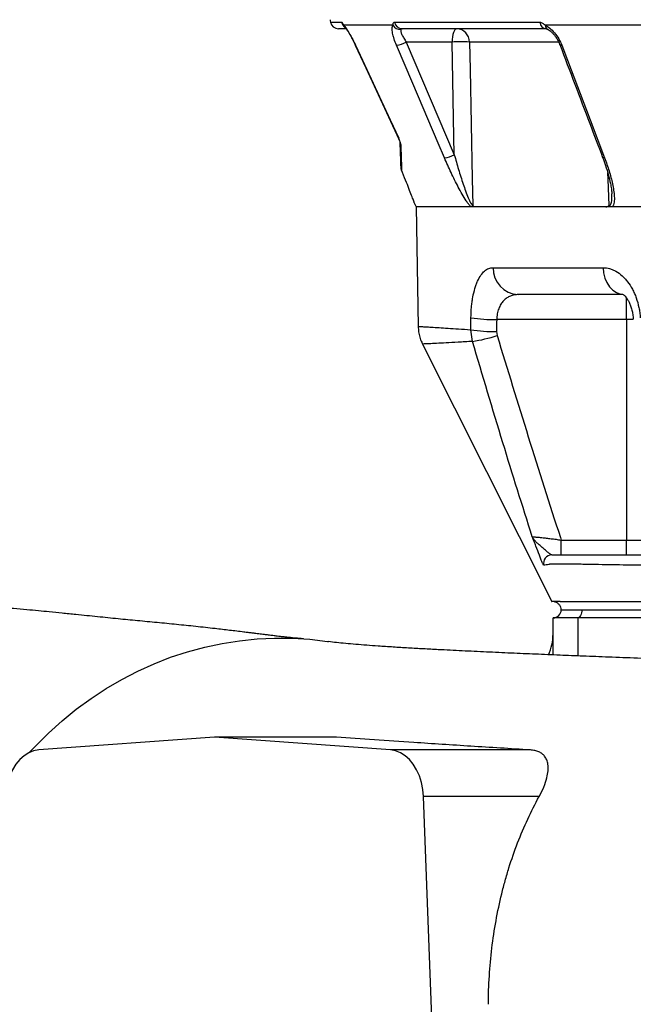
# Model space of a CAD drawing. Header units: millimetres. Extents: x 1279 to 5058, y 766 to 6162.
# Tile 7 of 16: x 3209 to 3657, y 1566 to 2285. Entities that reach past the tile are written whole.
import ezdxf

# ---------------------------------------------------------------- set-up
doc = ezdxf.new("R2010")
doc.units = ezdxf.units.MM
doc.header["$LTSCALE"] = 2

msp = doc.modelspace()

# ---------------------------------------------------------------- linework, layer by layer
at = {"color": 8, "linetype": 'Continuous', "lineweight": 25}
for p, q in [((3436.16, 2282.62), (3444.34, 2282.62)), ((3454.41, 2265.88), (3454.32, 2265.89)), ((3602.59, 2268.21), (3537.69, 2268.21)), ((3652.4, 2065.6), (3652.4, 2081.61)), ((3657.24, 2065.6), (3652.4, 2065.6)), ((3616.72, 1847.86), (3616.72, 1820.13))]:
    msp.add_line(p, q, dxfattribs=at)
at = {"color": 7, "linetype": 'Continuous', "lineweight": 25}
for p, q in [((3481.77, 2280.46), (3445.88, 2280.46)), ((3482.97, 2282.62), (3589.1, 2282.62)), ((3691.01, 2280.46), (3592.96, 2280.46)), ((3447.33, 2277.86), (3442.03, 2277.86)), ((3593.67, 2277.86), (3488.44, 2277.86)), ((3524.95, 2268.21), (3491.54, 2268.21)), ((3491.54, 2268.21), (3526.62, 2185.95)), ((3497.76, 2149.92), (3498.72, 2147.86)), ((3498.72, 2147.86), (3500.24, 2060.69)), ((4758.72, 2147.86), (3498.72, 2147.86)), ((3554.89, 2103.51), (3635.32, 2103.51)), ((3649.79, 2083.86), (3573.12, 2083.86)), ((3538.65, 2058.22), (3538.77, 2067)), ((3652.4, 2065.6), (3557.54, 2065.6)), ((3652.4, 2065.6), (3652.4, 1904.73)), ((3539.88, 2049.69), (3538.65, 2058.22)), ((3557.42, 2056.82), (3557.83, 2053.98)), ((3604.63, 1904.73), (3652.4, 1904.73)), ((3604.63, 1893.86), (3604.63, 1904.73)), ((3652.4, 1904.73), (3703.54, 1904.73)), ((3652.4, 1893.86), (3652.4, 1904.73)), ((3616.72, 1847.86), (3598.72, 1847.86)), ((3598.72, 1820.86), (3598.72, 1847.86)), ((3604.72, 1853.86), (3619.72, 1853.86)), ((4110.72, 1847.86), (3616.72, 1847.86)), ((3619.72, 1853.86), (3799.76, 1853.86)), ((3351.55, 1760.86), (3223.11, 1751.52)), ((3479.99, 1751.52), (3351.55, 1760.86)), ((3440.46, 1760.86), (3351.55, 1760.86)), ((3582.14, 1751.52), (3479.99, 1751.52)), ((3510.65, 1545.86), (3504.1, 1717.51)), ((3588.55, 1717.51), (3504.1, 1717.51))]:
    msp.add_line(p, q, dxfattribs=at)
at = {"color": 7, "linetype": 'Continuous', "lineweight": 25, "flags": 128}
for points in [[(3528.37, 2277.86), (3527.72, 2277.67), (3527.09, 2277.13), (3526.51, 2276.24), (3526, 2275.05), (3525.57, 2273.59), (3525.25, 2271.93), (3525.04, 2270.11), (3524.95, 2268.21)], [(3454.32, 2265.89), (3461.98, 2249.43), (3486.19, 2197.41)], [(3454.41, 2265.88), (3459.47, 2255.01), (3479.7, 2211.53), (3486.02, 2197.96)], [(3519.44, 2183.63), (3514.81, 2194.5), (3496.27, 2237.97), (3484.38, 2265.88)], [(3526.62, 2185.95), (3526.08, 2212.52), (3524.95, 2268.21)], [(3537.69, 2268.21), (3538.09, 2248.23), (3539.73, 2168.32), (3540.12, 2149.08)], [(3605.11, 2265.88), (3609.24, 2255.01), (3625.76, 2211.53), (3636.37, 2183.63)], [(3503.42, 2047.75), (3550.08, 1954.77), (3597.71, 1859.86)], [(3619.72, 1853.86), (3619.66, 1852.69), (3619.49, 1851.56), (3619.21, 1850.52), (3618.84, 1849.62), (3618.38, 1848.87), (3617.87, 1848.31), (3617.3, 1847.97), (3616.72, 1847.86)], [(3216.49, 1749.78), (3220.68, 1754.27), (3230.24, 1763.79), (3240.21, 1772.79), (3250.57, 1781.22), (3261.3, 1789.08), (3272.37, 1796.35), (3283.74, 1803), (3295.41, 1809.03), (3307.33, 1814.41), (3319.47, 1819.13), (3331.81, 1823.19), (3344.32, 1826.56), (3356.97, 1829.26), (3369.72, 1831.25), (3382.54, 1832.55), (3395.41, 1833.15), (3408.28, 1833.05), (3421.14, 1832.25), (3433.95, 1830.74), (3434.69, 1830.63)], [(3223.11, 1751.52), (3219.41, 1750.87), (3215.82, 1749.45), (3212.41, 1747.32), (3209.26, 1744.5), (3206.43, 1741.06), (3204, 1737.07), (3201.99, 1732.62), (3200.47, 1727.81), (3199.47, 1722.74), (3198.99, 1717.51)], [(3504.1, 1717.51), (3503.63, 1722.74), (3502.62, 1727.81), (3501.1, 1732.62), (3499.1, 1737.07), (3496.66, 1741.06), (3493.84, 1744.5), (3490.69, 1747.32), (3487.28, 1749.45), (3483.69, 1750.87), (3479.99, 1751.52)]]:
    msp.add_lwpolyline(points, dxfattribs=at)
at = {"color": 8, "linetype": 'Continuous', "lineweight": 25, "flags": 128}
for points in [[(3605.11, 2265.88), (3604.46, 2265.89), (3603.98, 2266), (3603.71, 2266.2), (3603.66, 2266.29)], [(3636.37, 2183.63), (3635.71, 2183.64), (3635.23, 2183.75), (3634.95, 2183.95), (3634.9, 2184.03)], [(3639.79, 2149.08), (3638.88, 2167.83), (3638.64, 2172.83)], [(3635.32, 2103.51), (3635.66, 2099.66), (3636.59, 2095.96), (3638.05, 2092.57), (3640.01, 2089.59), (3642.37, 2087.16), (3645.06, 2085.35), (3647.97, 2084.23), (3649.84, 2083.91)]]:
    msp.add_lwpolyline(points, dxfattribs=at)
at = {"color": 7, "linetype": 'Continuous', "lineweight": 25}
for centre, radius, start, end in [((3445.95, 2284.68), 10, 181, 191.89421), ((3442.03, 2283.86), 6, 191.89421, 270), ((3487.27, 2283.7), 6.38, 210.49099, 272.24859), ((3488.59, 2283.56), 5.71, 189.48312, 268.46259), ((3594.23, 2282.97), 5.14, 183.84334, 263.8412), ((3528.04, 2268.21), 9.65, 359.95855, 88.0028), ((3481.93, 2285.64), 19.91, 277.07935, 298.89233), ((3531.32, 2130.7), 137.65, 87.34933, 92.65067), ((3477.13, 2193.18), 10, 22.96889, 25.15427), ((3490.56, 2194.9), 3.49, 182.0768, 208.75637), ((3517.03, 2203.29), 19.81, 276.99336, 298.93861), ((3574.02, 2102.98), 19.14, 178.42194, 267.30183), ((3556.27, 2175.54), 109.94, 260.84202, 270.66165), ((3556.13, 2166.57), 109.75, 260.83331, 270.67424), ((3523.77, 2156.68), 108.19, 278.55909, 288.34495), ((3597.81, 1887.86), 6, 90.0862, 195.26868), ((3598.72, 1853.86), 6, 270, 0), ((3562.72, 1836.18), 36, 334.82993, 359.99167)]:
    msp.add_arc(centre, radius, start, end, dxfattribs=at)
at = {"color": 8, "linetype": 'Continuous', "lineweight": 25}
for centre, radius, start, end in [((3450.22, 2283.83), 6, 191.66032, 234.99517), ((3450.44, 2282.24), 4.9, 201.35303, 223.21782), ((3596.32, 2280.48), 3.37, 180.34803, 241.72147)]:
    msp.add_arc(centre, radius, start, end, dxfattribs=at)
at = {"color": 7, "linetype": 'Continuous', "lineweight": 25}
msp.add_ellipse((4128.72, 1009.96), major_axis=(0, 6745.63), ratio=0.08573, start_param=1.413658, end_param=1.414976, dxfattribs=at)
for points, knots in [([(3444.34, 2282.62), (3444.42, 2282.62), (3444.51, 2282.57), (3444.7, 2282.35), (3444.81, 2282.2), (3445.06, 2281.81), (3445.19, 2281.57), (3445.51, 2281.05), (3445.68, 2280.76), (3445.88, 2280.46)], [0, 0, 0, 0, 0.25, 0.25, 0.5, 0.5, 0.75, 0.75, 1, 1, 1, 1]), ([(3445.88, 2280.46), (3446.14, 2280.18), (3446.41, 2279.85), (3447.01, 2279.07), (3447.34, 2278.62), (3448.01, 2277.63), (3448.37, 2277.09), (3449.09, 2275.94), (3449.46, 2275.32), (3450.61, 2273.36), (3451.38, 2271.96), (3452.93, 2268.97), (3453.68, 2267.44), (3454.41, 2265.88)], [0, 0, 0, 0, 0.125, 0.125, 0.25, 0.25, 0.375, 0.375, 0.5, 0.5, 0.75, 0.75, 1, 1, 1, 1]), ([(3446.61, 2279.16), (3446.61, 2279.16), (3446.6, 2279.17), (3446.69, 2279.07), (3446.85, 2278.91), (3446.86, 2278.9)], [0, 0, 0, 0, 0.273281, 0.912589, 1, 1, 1, 1]), ([(3446.87, 2278.89), (3446.93, 2278.82), (3447.07, 2278.66), (3447.64, 2277.93), (3448.46, 2276.73), (3449.56, 2274.98), (3450.84, 2272.76), (3452.23, 2270.16), (3453.42, 2267.82), (3454.09, 2266.36), (3454.31, 2265.88)], [0, 0, 0, 0, 0.0707754, 0.1710481, 0.2954918, 0.4357504, 0.5883387, 0.7491498, 0.9180458, 1, 1, 1, 1]), ([(3484.38, 2265.88), (3483.71, 2267.45), (3483.14, 2268.97), (3482.42, 2271.2), (3482.21, 2271.94), (3481.84, 2273.34), (3481.69, 2274.02), (3481.44, 2275.31), (3481.35, 2275.92), (3481.24, 2277.1), (3481.22, 2277.63), (3481.25, 2278.62), (3481.3, 2279.06), (3481.47, 2279.84), (3481.6, 2280.18), (3481.77, 2280.46)], [0, 0, 0, 0, 0.25, 0.25, 0.375, 0.375, 0.5, 0.5, 0.625, 0.625, 0.75, 0.75, 0.875, 0.875, 1, 1, 1, 1]), ([(3481.77, 2280.46), (3481.82, 2280.97), (3481.91, 2281.99), (3482.51, 2282.58), (3482.89, 2282.62), (3482.97, 2282.62)], [0, 0, 0, 0, 0.445163, 0.893057, 1, 1, 1, 1]), ([(3589.1, 2282.62), (3589.41, 2282.62), (3589.72, 2282.57), (3590.36, 2282.35), (3590.68, 2282.2), (3591.32, 2281.81), (3591.64, 2281.57), (3592.29, 2281.05), (3592.62, 2280.76), (3592.96, 2280.46)], [0, 0, 0, 0, 0.25, 0.25, 0.5, 0.5, 0.75, 0.75, 1, 1, 1, 1]), ([(3592.96, 2280.46), (3594.07, 2279.84), (3596.41, 2278.55), (3599.92, 2275.03), (3603.03, 2270.67), (3604.44, 2267.43), (3605.11, 2265.88)], [0, 0, 0, 0, 0.226121, 0.476938, 0.750718, 1, 1, 1, 1]), ([(3487.52, 2277.32), (3487.45, 2277.13), (3487.43, 2276.9), (3487.45, 2276.38), (3487.5, 2276.08), (3487.66, 2275.44), (3487.77, 2275.09), (3488.05, 2274.34), (3488.22, 2273.95), (3488.59, 2273.14), (3488.8, 2272.72), (3489.26, 2271.85), (3489.52, 2271.41), (3490.31, 2270.06), (3490.9, 2269.14), (3491.54, 2268.21)], [0, 0, 0, 0, 0.125, 0.125, 0.25, 0.25, 0.375, 0.375, 0.5, 0.5, 0.625, 0.625, 0.75, 0.75, 1, 1, 1, 1]), ([(3488.44, 2277.86), (3488.23, 2277.86), (3488.04, 2277.81), (3487.72, 2277.63), (3487.58, 2277.49), (3487.52, 2277.32)], [0, 0, 0, 0, 0.5, 0.5, 1, 1, 1, 1]), ([(3593.73, 2277.85), (3593.74, 2277.85), (3593.77, 2277.85), (3594.15, 2277.77), (3594.59, 2277.56), (3594.73, 2277.5)], [0, 0, 0, 0, 0.434197, 0.823503, 1, 1, 1, 1]), ([(3594.72, 2277.48), (3594.89, 2277.41), (3595.38, 2277.21), (3596.6, 2276.39), (3598.11, 2275.06), (3599.73, 2273.27), (3601.28, 2271.11), (3602.66, 2268.72), (3603.33, 2267.08), (3603.65, 2266.28)], [0, 0, 0, 0, 0.066225, 0.199559, 0.344211, 0.496273, 0.663031, 0.835775, 1, 1, 1, 1]), ([(3603.66, 2266.29), (3610.95, 2247.09), (3621.36, 2219.67), (3631.78, 2192.26), (3634.91, 2184.03)], [0, 0, 0, 0, 0.7, 1, 1, 1, 1]), ([(3487.51, 2193.22), (3487.5, 2193.44), (3487.47, 2193.7), (3487.37, 2194.16), (3487.34, 2194.33), (3487.24, 2194.69), (3487.19, 2194.88), (3487.07, 2195.29), (3487, 2195.5), (3486.84, 2195.96), (3486.75, 2196.19), (3486.57, 2196.68), (3486.47, 2196.93), (3486.25, 2197.44), (3486.14, 2197.7), (3486.02, 2197.96)], [0, 0, 0, 0, 0.25, 0.25, 0.375, 0.375, 0.5, 0.5, 0.625, 0.625, 0.75, 0.75, 0.875, 0.875, 1, 1, 1, 1]), ([(3487.08, 2194.77), (3487.06, 2194.94), (3487.01, 2195.27), (3486.66, 2196.32), (3486.27, 2197.24), (3486.06, 2197.84), (3486.03, 2197.95), (3486.02, 2197.96)], [0, 0, 0, 0, 0.297124, 0.600329, 0.930161, 0.995201, 1, 1, 1, 1]), ([(3487.71, 2176.57), (3487.68, 2177.63), (3487.6, 2179.74), (3487.46, 2183.98), (3487.28, 2188.91), (3487.15, 2192.82), (3487.08, 2194.77)], [0, 0, 0, 0, 0.248697, 0.497404, 0.748696, 1, 1, 1, 1]), ([(3487.51, 2193.22), (3487.57, 2191.16), (3487.64, 2189.21), (3487.76, 2185.58), (3487.81, 2183.89), (3487.91, 2180.79), (3487.96, 2179.37), (3488.04, 2176.83), (3488.08, 2175.7), (3488.11, 2174.73)], [0, 0, 0, 0, 0.25, 0.25, 0.5, 0.5, 0.75, 0.75, 1, 1, 1, 1]), ([(3526.62, 2185.95), (3527.62, 2182.38), (3529.61, 2175.23), (3532.43, 2166.39), (3534.82, 2159.49), (3536.39, 2155.42), (3537.72, 2152.4), (3538.64, 2150.61), (3539.4, 2149.5), (3539.87, 2149.11), (3540.05, 2149.09), (3540.12, 2149.08)], [0, 0, 0, 0, 0.271911, 0.543612, 0.674343, 0.804791, 0.864374, 0.923566, 0.964151, 0.986793, 1, 1, 1, 1]), ([(3538.81, 2147.86), (3538.7, 2147.97), (3538.07, 2148.59), (3536.89, 2150.04), (3534.82, 2153.02), (3532.31, 2157.14), (3528.56, 2164.02), (3524.14, 2172.89), (3521.01, 2180.05), (3519.44, 2183.63)], [0, 0, 0, 0, 0.015489, 0.086289, 0.157465, 0.297792, 0.438594, 0.719076, 1, 1, 1, 1]), ([(3634.93, 2184.03), (3635.66, 2182.05), (3637.23, 2177.82), (3639.12, 2171.42), (3640.49, 2165.73), (3641.3, 2161.3), (3641.63, 2158.76), (3641.64, 2157.62), (3641.64, 2157.38)], [0, 0, 0, 0, 0.216907, 0.461612, 0.703069, 0.846893, 0.967816, 1, 1, 1, 1]), ([(3636.37, 2183.63), (3637.58, 2180.44), (3638.67, 2177.26), (3640.6, 2170.95), (3641.44, 2167.8), (3642.44, 2163.12), (3642.73, 2161.56), (3643.18, 2158.5), (3643.35, 2157), (3643.47, 2154.81), (3643.48, 2154.08), (3643.46, 2152.67), (3643.42, 2151.97), (3643.26, 2150.65), (3643.14, 2150.02), (3642.79, 2148.84), (3642.56, 2148.3), (3642.24, 2147.86)], [0, 0, 0, 0, 0.25, 0.25, 0.5, 0.5, 0.625, 0.625, 0.75, 0.75, 0.8125, 0.8125, 0.875, 0.875, 0.9375, 0.9375, 1, 1, 1, 1]), ([(3497.76, 2149.92), (3497.73, 2150.02), (3497.65, 2150.23), (3496.83, 2152.45), (3495.46, 2156.09), (3493.55, 2161.1), (3491.13, 2167.29), (3489.12, 2172.23), (3488.11, 2174.73)], [0, 0, 0, 0, 0.151167, 0.322042, 0.487725, 0.657968, 0.826825, 1, 1, 1, 1]), ([(3541.57, 2147.86), (3541.31, 2147.86), (3541.06, 2147.94), (3540.7, 2148.24), (3540.57, 2148.37), (3540.4, 2148.6), (3540.34, 2148.69), (3540.23, 2148.87), (3540.17, 2148.97), (3540.12, 2149.08)], [0, 0, 0, 0, 0.5, 0.5, 0.75, 0.75, 0.875, 0.875, 1, 1, 1, 1]), ([(3637.37, 2147.86), (3637.8, 2147.86), (3638.23, 2147.94), (3638.85, 2148.24), (3639.06, 2148.37), (3639.34, 2148.6), (3639.43, 2148.69), (3639.61, 2148.87), (3639.7, 2148.97), (3639.79, 2149.08)], [0, 0, 0, 0, 0.5, 0.5, 0.75, 0.75, 0.875, 0.875, 1, 1, 1, 1]), ([(3538.77, 2067), (3538.81, 2069.63), (3538.95, 2072.19), (3539.29, 2075.93), (3539.43, 2077.15), (3539.68, 2078.96), (3539.77, 2079.57), (3539.95, 2080.75), (3540.05, 2081.33), (3540.57, 2084.18), (3541.07, 2086.31), (3541.95, 2089.28), (3542.27, 2090.24), (3542.93, 2092.05), (3543.28, 2092.91), (3544.37, 2095.33), (3545.16, 2096.75), (3546.88, 2099.23), (3547.79, 2100.24), (3549.21, 2101.46), (3549.69, 2101.82), (3550.69, 2102.44), (3551.2, 2102.69), (3552.74, 2103.31), (3553.8, 2103.51), (3554.89, 2103.51)], [0, 0, 0, 0, 0.125, 0.125, 0.1875, 0.1875, 0.21875, 0.21875, 0.25, 0.25, 0.375, 0.375, 0.4375, 0.4375, 0.5, 0.5, 0.625, 0.625, 0.75, 0.75, 0.8125, 0.8125, 0.875, 0.875, 1, 1, 1, 1]), ([(3635.32, 2103.51), (3636.89, 2103.51), (3638.46, 2103.29), (3640.81, 2102.63), (3641.58, 2102.36), (3643.14, 2101.7), (3643.91, 2101.32), (3646.21, 2100), (3647.68, 2098.93), (3649.81, 2097.02), (3650.5, 2096.33), (3651.85, 2094.85), (3652.52, 2094.06), (3654.42, 2091.58), (3655.58, 2089.77), (3657.16, 2086.81), (3657.66, 2085.78), (3658.61, 2083.65), (3659.04, 2082.55), (3660.24, 2079.21), (3660.89, 2076.88), (3661.65, 2073.25), (3661.87, 2072.01), (3662.22, 2069.52), (3662.35, 2068.26), (3662.45, 2067)], [0, 0, 0, 0, 0.125, 0.125, 0.1875, 0.1875, 0.25, 0.25, 0.375, 0.375, 0.4375, 0.4375, 0.5, 0.5, 0.625, 0.625, 0.6875, 0.6875, 0.75, 0.75, 0.875, 0.875, 0.9375, 0.9375, 1, 1, 1, 1]), ([(3573.12, 2083.86), (3572.16, 2083.86), (3571.22, 2083.77), (3569.36, 2083.42), (3568.44, 2083.16), (3566.68, 2082.44), (3565.83, 2081.99), (3564.6, 2081.15), (3564.19, 2080.84), (3563.41, 2080.18), (3563.04, 2079.82), (3562.31, 2079.06), (3561.96, 2078.65), (3561.29, 2077.77), (3560.96, 2077.31), (3560.04, 2075.82), (3559.51, 2074.74), (3558.84, 2072.97), (3558.63, 2072.36), (3558.27, 2071.08), (3558.12, 2070.42), (3557.73, 2068.42), (3557.58, 2067.04), (3557.54, 2065.6)], [0, 0, 0, 0, 0.125, 0.125, 0.25, 0.25, 0.375, 0.375, 0.4375, 0.4375, 0.5, 0.5, 0.5625, 0.5625, 0.625, 0.625, 0.75, 0.75, 0.8125, 0.8125, 0.875, 0.875, 1, 1, 1, 1]), ([(3649.87, 2084.02), (3649.86, 2084.03), (3649.81, 2084.05), (3650.18, 2083.83), (3650.95, 2083.18), (3651.94, 2082.08), (3653.11, 2080.39), (3654.29, 2078.24), (3655.37, 2075.66), (3656.29, 2072.64), (3657, 2069.39), (3657.22, 2067.08), (3657.33, 2065.92)], [0, 0, 0, 0, 0.04425, 0.144256, 0.246135, 0.353998, 0.460485, 0.562789, 0.672437, 0.780824, 0.890363, 1, 1, 1, 1]), ([(3500.23, 2060.68), (3500.3, 2059.38), (3500.42, 2056.71), (3501.34, 2052.81), (3502.36, 2049.79), (3503.22, 2048.2), (3503.45, 2047.77)], [0, 0, 0, 0, 0.29138, 0.5965281, 0.8903524, 1, 1, 1, 1]), ([(3583.54, 1906.98), (3576.33, 1929.87), (3561.37, 1977.31), (3547.21, 2025.01), (3539.88, 2049.69)], [0, 0, 0, 0, 0.482541, 1, 1, 1, 1]), ([(3557.83, 2053.98), (3565.39, 2029.36), (3580.53, 1980.11), (3596.35, 1930.43), (3604.44, 1905.32), (3604.63, 1904.73)], [0, 0, 0, 0, 0.494039, 0.988079, 1, 1, 1, 1]), ([(3583.54, 1906.98), (3583.66, 1907.01), (3583.9, 1907.02), (3584.64, 1907.01), (3585.13, 1906.99), (3586.05, 1906.93), (3586.39, 1906.9), (3587.11, 1906.84), (3587.49, 1906.8), (3588.72, 1906.69), (3589.62, 1906.6), (3591.61, 1906.38), (3592.67, 1906.26), (3594.88, 1906), (3596.03, 1905.86), (3598.44, 1905.56), (3599.66, 1905.4), (3602.12, 1905.07), (3603.37, 1904.9), (3604.63, 1904.73)], [0, 0, 0, 0, 0.125, 0.125, 0.25, 0.25, 0.3125, 0.3125, 0.375, 0.375, 0.5, 0.5, 0.625, 0.625, 0.75, 0.75, 0.875, 0.875, 1, 1, 1, 1]), ([(3592.03, 1886.28), (3591.93, 1886.26), (3591.78, 1886.45), (3591.48, 1887), (3591.36, 1887.23), (3591.12, 1887.76), (3590.98, 1888.07), (3590.55, 1889.08), (3590.23, 1889.88), (3589.51, 1891.69), (3589.13, 1892.67), (3587.95, 1895.77), (3587.09, 1898.04), (3585.77, 1901.45), (3585.33, 1902.59), (3584.66, 1904.26), (3584.44, 1904.82), (3583.99, 1905.91), (3583.77, 1906.45), (3583.54, 1906.98)], [0, 0, 0, 0, 0.125, 0.125, 0.1875, 0.1875, 0.25, 0.25, 0.375, 0.375, 0.5, 0.5, 0.75, 0.75, 0.875, 0.875, 0.9375, 0.9375, 1, 1, 1, 1]), ([(3597.8, 1893.86), (3597.5, 1893.86), (3597.08, 1894.1), (3596.01, 1894.87), (3595.39, 1895.39), (3594.04, 1896.53), (3593.3, 1897.16), (3591.81, 1898.43), (3591.05, 1899.08), (3589.56, 1900.36), (3588.83, 1900.99), (3587.46, 1902.24), (3586.81, 1902.85), (3585.65, 1904.06), (3585.13, 1904.65), (3584.45, 1905.53), (3584.25, 1905.82), (3583.96, 1906.26), (3583.87, 1906.4), (3583.7, 1906.69), (3583.62, 1906.84), (3583.54, 1906.98)], [0, 0, 0, 0, 0.125, 0.125, 0.25, 0.25, 0.375, 0.375, 0.5, 0.5, 0.625, 0.625, 0.75, 0.75, 0.875, 0.875, 0.9375, 0.9375, 0.96875, 0.96875, 1, 1, 1, 1]), ([(3597.8, 1893.86), (3598.86, 1893.86), (3600.03, 1893.86), (3601.64, 1893.86), (3601.97, 1893.86), (3602.39, 1893.86), (3602.46, 1893.86), (3602.71, 1893.86), (3602.87, 1893.86), (3603.27, 1893.86), (3603.51, 1893.86), (3604.08, 1893.86), (3604.4, 1893.86), (3605.47, 1893.86), (3606.33, 1893.86), (3607.84, 1893.86), (3608.38, 1893.86), (3609.53, 1893.86), (3610.14, 1893.86), (3612.07, 1893.86), (3613.46, 1893.86), (3615.72, 1893.86), (3616.49, 1893.86), (3617.7, 1893.86), (3618.11, 1893.86), (3618.93, 1893.86), (3619.34, 1893.86), (3646.02, 1893.86), (3672.56, 1893.86), (3699.36, 1893.86)], [0, 0, 0, 0, 0.25, 0.25, 0.3125, 0.3125, 0.328125, 0.328125, 0.34375, 0.34375, 0.359375, 0.359375, 0.375, 0.375, 0.40625, 0.40625, 0.421875, 0.421875, 0.4375, 0.4375, 0.46875, 0.46875, 0.484375, 0.484375, 0.492188, 0.492188, 0.5, 0.5, 1, 1, 1, 1]), ([(3696.26, 1885.92), (3682.44, 1886.06), (3668.69, 1886.23), (3648.16, 1886.51), (3641.34, 1886.62), (3631.14, 1886.78), (3626.04, 1886.87), (3620.11, 1886.97), (3617.57, 1887.02), (3616.3, 1887.04), (3615.88, 1887.05), (3615.03, 1887.06), (3614.61, 1887.07), (3610.85, 1887.11), (3607.89, 1887.12), (3604.71, 1887.13), (3604.1, 1887.13), (3602.96, 1887.14), (3602.42, 1887.14), (3600.91, 1887.14), (3600.03, 1887.13), (3598.91, 1887.13), (3598.57, 1887.12), (3597.96, 1887.12), (3597.7, 1887.11), (3597, 1887.1), (3596.69, 1887.09), (3596.47, 1887.07), (3596.43, 1887.06), (3596.34, 1887.04), (3596.22, 1887.02), (3595.92, 1886.97), (3595.68, 1886.92), (3594.22, 1886.66), (3593.06, 1886.46), (3592.03, 1886.28)], [0, 0, 0, 0, 0.25, 0.25, 0.375, 0.375, 0.4375, 0.46875, 0.484375, 0.484375, 0.492187, 0.492187, 0.5, 0.5, 0.5625, 0.5625, 0.578125, 0.578125, 0.59375, 0.59375, 0.625, 0.625, 0.640625, 0.640625, 0.65625, 0.65625, 0.6875, 0.6875, 0.695312, 0.695312, 0.703125, 0.71875, 0.75, 0.75, 1, 1, 1, 1]), ([(3416.42, 1832.62), (3415.86, 1832.66), (3414.88, 1832.73), (3413.52, 1832.85), (3412.49, 1832.94), (3411.6, 1833.02), (3410.34, 1833.13), (3408.36, 1833.33), (3405.72, 1833.61), (3403.29, 1833.88), (3401.45, 1834.08), (3399.53, 1834.3), (3397.11, 1834.58), (3394.17, 1834.93), (3391.07, 1835.31), (3388.26, 1835.65), (3385.91, 1835.94), (3383.79, 1836.2), (3381.58, 1836.48), (3379.02, 1836.8), (3376.07, 1837.16), (3370.61, 1837.83), (3362.58, 1838.81), (3350.91, 1840.18), (3338.16, 1841.59), (3323.76, 1843.07), (3309.48, 1844.45), (3295.34, 1845.79), (3281.1, 1847.18), (3266.21, 1848.67), (3252.47, 1850.08), (3240.59, 1851.3), (3231.4, 1852.22), (3222.76, 1853.07), (3214.08, 1853.88), (3204.2, 1854.77), (3192.95, 1855.7), (3182.37, 1856.49), (3173.75, 1857.09), (3168.02, 1857.48), (3163.02, 1857.82), (3158.03, 1858.15), (3151.66, 1858.57), (3143.93, 1859.1), (3135.38, 1859.72), (3128.66, 1860.23), (3124.77, 1860.55), (3123.58, 1860.65)], [0, 0, 0, 0, 0.0200746, 0.0350421, 0.0448205, 0.0528542, 0.0613517, 0.0800052, 0.1032392, 0.1171288, 0.1285038, 0.138334, 0.1511569, 0.1675452, 0.1838324, 0.198359, 0.2094719, 0.2178964, 0.227089, 0.237491, 0.2491058, 0.2619331, 0.3006563, 0.3396259, 0.3894534, 0.4363552, 0.483657, 0.5313925, 0.5781249, 0.6252149, 0.6722262, 0.7008762, 0.7265606, 0.7477264, 0.7701605, 0.7950955, 0.8242869, 0.8568817, 0.873957, 0.8875592, 0.8988983, 0.9115452, 0.9259964, 0.947886, 0.9699655, 0.9907835, 1, 1, 1, 1]), ([(3603.94, 1859.86), (3603.51, 1859.86), (3602.03, 1859.86), (3600.33, 1859.86), (3599.02, 1859.86), (3599.44, 1859.86), (3597.82, 1859.86), (3597.53, 1859.86), (3597.71, 1859.86), (3597.71, 1859.86)], [0, 0, 0, 0, 0.009855, 0.03447, 0.058349, 0.246651, 0.623271, 0.999913, 1, 1, 1, 1]), ([(3599.58, 1859.84), (3599.58, 1859.84), (3599.57, 1859.84), (3599.59, 1859.82), (3599.64, 1859.8), (3599.74, 1859.77), (3599.89, 1859.72), (3600.04, 1859.68), (3600.11, 1859.66)], [0, 0, 0, 0, 0.019865, 0.15259, 0.330294, 0.530869, 0.754149, 1, 1, 1, 1]), ([(3600.11, 1859.66), (3600.73, 1859.41), (3601.98, 1858.92), (3603.39, 1857.45), (3604.28, 1855.71), (3604.38, 1854.46), (3604.43, 1853.86)], [0, 0, 0, 0, 0.256345, 0.517496, 0.769201, 1, 1, 1, 1]), ([(3603.94, 1859.86), (3604.21, 1859.86), (3604.5, 1859.86), (3605.11, 1859.86), (3605.43, 1859.86), (3605.75, 1859.86)], [0, 0, 0, 0, 0.5, 0.5, 1, 1, 1, 1]), ([(3605.75, 1859.86), (3607.55, 1859.86), (3609.73, 1859.86), (3613.36, 1859.86), (3615.26, 1859.86), (3617.26, 1859.86), (3618.61, 1859.86), (3619.29, 1859.86), (3625.36, 1859.86), (3641.55, 1859.86), (3657.75, 1859.86), (3690.18, 1859.86), (3711.83, 1859.86), (3776.84, 1859.86), (3820.29, 1859.86), (3907.42, 1859.86), (3951.09, 1859.86), (4016.74, 1859.86), (4038.65, 1859.86), (4071.55, 1859.86), (4088.01, 1859.86), (4104.48, 1859.86), (4110.32, 1859.86), (4110.66, 1859.86), (4111.35, 1859.86), (4112.4, 1859.86), (4114.94, 1859.86), (4117.25, 1859.86), (4121.99, 1859.86), (4125.33, 1859.86), (4128.67, 1859.86)], [0, 0, 0, 0, 0.015625, 0.015625, 0.023437, 0.027344, 0.027344, 0.03125, 0.03125, 0.0625, 0.125, 0.125, 0.25, 0.25, 0.5, 0.5, 0.75, 0.75, 0.875, 0.875, 0.9375, 0.96875, 0.96875, 0.970703, 0.970703, 0.972656, 0.976563, 0.984375, 0.984375, 1, 1, 1, 1]), ([(4510.82, 1787.65), (4502.51, 1787.99), (4486.23, 1788.66), (4461.42, 1789.64), (4437.17, 1790.59), (4413.51, 1791.49), (4390.58, 1792.36), (4366.67, 1793.25), (4342.03, 1794.15), (4316.89, 1795.07), (4293.37, 1795.92), (4271.52, 1796.7), (4251.42, 1797.41), (4233.11, 1798.06), (4216.63, 1798.64), (4199.41, 1799.25), (4181.17, 1799.89), (4161.64, 1800.58), (4143.1, 1801.23), (4126.83, 1801.8), (4112.16, 1802.31), (4098.11, 1802.8), (4082.44, 1803.35), (4064.87, 1803.96), (4047, 1804.59), (4029.1, 1805.22), (4012.17, 1805.81), (3995.88, 1806.38), (3981.21, 1806.9), (3968.96, 1807.33), (3958.95, 1807.68), (3950.97, 1807.96), (3944.26, 1808.2), (3938.83, 1808.39), (3934.27, 1808.55), (3928.75, 1808.75), (3921.13, 1809.02), (3910.58, 1809.39), (3897.94, 1809.84), (3883.28, 1810.36), (3866.69, 1810.95), (3848.08, 1811.61), (3827.53, 1812.35), (3805.16, 1813.15), (3781.87, 1813.99), (3758.69, 1814.82), (3734.28, 1815.7), (3709.2, 1816.61), (3683.85, 1817.55), (3660.74, 1818.41), (3639.82, 1819.21), (3621.03, 1819.95), (3603.19, 1820.67), (3585.69, 1821.4), (3567.74, 1822.17), (3549.82, 1822.98), (3532, 1823.82), (3516.75, 1824.59), (3503.69, 1825.29), (3492.67, 1825.91), (3481.56, 1826.59), (3471.39, 1827.26), (3462.28, 1827.91), (3454.27, 1828.54), (3446.98, 1829.18), (3440.35, 1829.85), (3436.62, 1830.37), (3434.69, 1830.63)], [0, 0, 0, 0, 0.022856, 0.044741, 0.065683, 0.085699, 0.1048, 0.122988, 0.144608, 0.164776, 0.183488, 0.20074, 0.216529, 0.230852, 0.243707, 0.255096, 0.27103, 0.286147, 0.300483, 0.314035, 0.323844, 0.334465, 0.346562, 0.360133, 0.375175, 0.388029, 0.401709, 0.414579, 0.426016, 0.436021, 0.443266, 0.449515, 0.454769, 0.459026, 0.462287, 0.465464, 0.471973, 0.480342, 0.490577, 0.502274, 0.515733, 0.530962, 0.547971, 0.56677, 0.587192, 0.60734, 0.626701, 0.65126, 0.67431, 0.695792, 0.715688, 0.734003, 0.750752, 0.769251, 0.7882, 0.807897, 0.828335, 0.849522, 0.863208, 0.87807, 0.894389, 0.912194, 0.927543, 0.943922, 0.961401, 0.980081, 1, 1, 1, 1]), ([(3582.14, 1751.52), (3574.81, 1751.97), (3560.16, 1752.86), (3538.7, 1754.21), (3517.63, 1755.57), (3494, 1757.13), (3468.04, 1758.89), (3449.66, 1760.2), (3440.46, 1760.86)], [0, 0, 0, 0, 0.145106, 0.290211, 0.435764, 0.581317, 0.79049, 1, 1, 1, 1]), ([(3588.55, 1717.51), (3589.75, 1719.84), (3592.15, 1724.5), (3594.23, 1730.83), (3595.23, 1736.4), (3595.16, 1740.75), (3594.24, 1744.26), (3592.81, 1746.82), (3590.81, 1748.79), (3588.42, 1750.2), (3585.52, 1751.17), (3583.27, 1751.4), (3582.14, 1751.52)], [0, 0, 0, 0, 0.151328, 0.302578, 0.424134, 0.545536, 0.633004, 0.720356, 0.790916, 0.861416, 0.930702, 1, 1, 1, 1]), ([(3551.48, 1565.86), (3551.56, 1579.76), (3552.43, 1593.42), (3555.67, 1620.28), (3558.06, 1633.48), (3562.02, 1649.69), (3562.86, 1652.9), (3564.62, 1659.24), (3565.55, 1662.37), (3568.45, 1671.68), (3570.56, 1677.74), (3577.4, 1695.5), (3582.63, 1706.79), (3588.55, 1717.51)], [0, 0, 0, 0, 0.25, 0.25, 0.5, 0.5, 0.5625, 0.5625, 0.625, 0.625, 0.75, 0.75, 1, 1, 1, 1])]:
    msp.add_open_spline(points, degree=3, knots=knots, dxfattribs=at)
at = {"color": 8, "linetype": 'Continuous', "lineweight": 25}
for points, knots in [([(3486.19, 2197.4), (3486.19, 2197.42), (3486.17, 2197.46), (3486.11, 2197.68), (3486.05, 2197.88), (3486.02, 2197.96)], [0, 0, 0, 0, 0.272228, 0.694112, 1, 1, 1, 1]), ([(3639.79, 2149.08), (3639.99, 2149.11), (3640.29, 2149.15), (3640.78, 2149.6), (3641.26, 2150.6), (3641.57, 2152.4), (3641.72, 2154.72), (3641.62, 2156.43), (3641.56, 2157.37)], [0, 0, 0, 0, 0.088843, 0.133007, 0.28374, 0.500317, 0.724716, 1, 1, 1, 1]), ([(3500.24, 2060.69), (3500.24, 2060.69), (3501.06, 2060.64), (3503.51, 2060.48), (3504.53, 2060.42), (3506.98, 2060.27), (3508.4, 2060.18), (3513.25, 2059.87), (3517.27, 2059.61), (3526.81, 2059), (3532.35, 2058.64), (3538.65, 2058.22)], [0, 0, 0, 0, 0.25, 0.25, 0.375, 0.375, 0.5, 0.5, 0.75, 0.75, 1, 1, 1, 1]), ([(3539.88, 2049.69), (3536.25, 2049.47), (3529.01, 2049.05), (3520.34, 2048.58), (3513.33, 2048.22), (3507.81, 2047.96), (3504.4, 2047.8), (3503.11, 2047.74), (3503.42, 2047.75), (3503.42, 2047.75)], [0, 0, 0, 0, 0.156444, 0.312891, 0.471161, 0.629432, 0.814278, 0.999834, 1, 1, 1, 1])]:
    msp.add_open_spline(points, degree=3, knots=knots, dxfattribs=at)
at = {"color": 7, "linetype": 'Continuous', "lineweight": 25}
msp.add_open_spline([(3488.11, 2174.73), (3487.87, 2175.32), (3487.74, 2175.94), (3487.71, 2176.57)], degree=3, dxfattribs=at)

doc.saveas('drawing.dxf')
